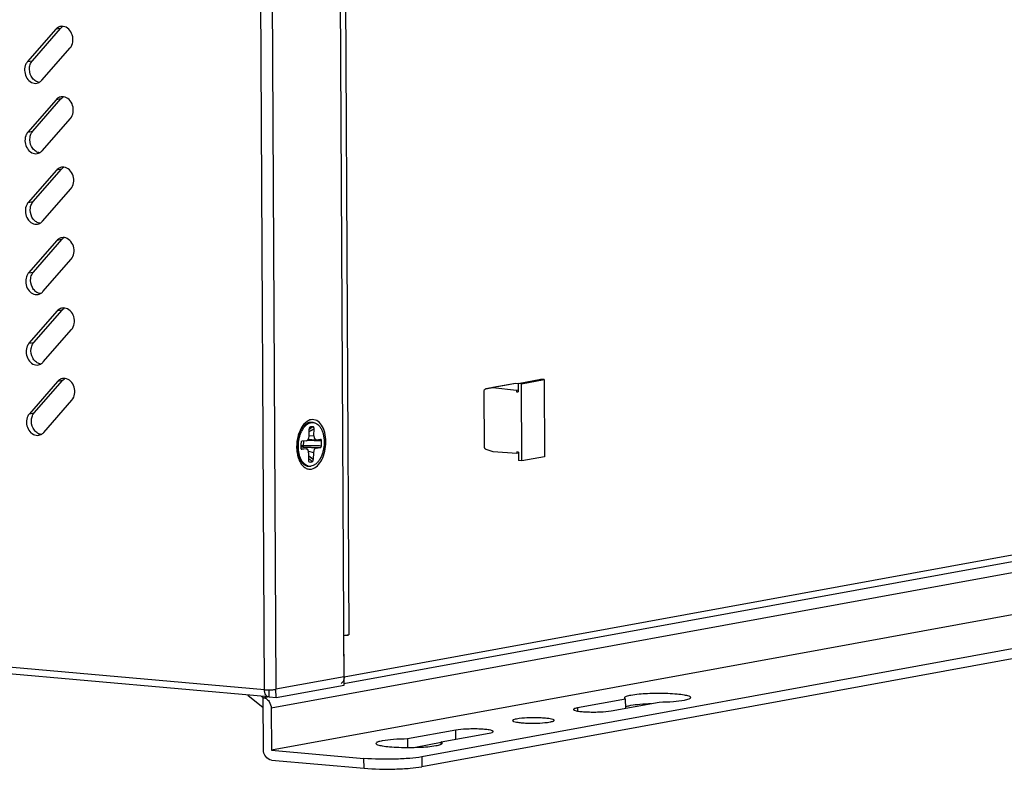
# Model space of a CAD drawing. Header units: millimetres. Extents: x 818 to 1412, y 141 to 561.
# Tile 68 of 86: x 1323 to 1353, y 248 to 271. Entities that reach past the tile are written whole.
import ezdxf

# ---------------------------------------------------------------- set-up
doc = ezdxf.new("R2010")
doc.units = ezdxf.units.MM
doc.header["$LTSCALE"] = 61.468
for name, color, linetype in [('00_37_DXF_CONTINUOUS_LINE', 7, 'CONTINUOUS'), ('00_63_DXF_CONTINUOUS_LINE', 7, 'CONTINUOUS'), ('BRACKET_4_DXF_CONTINUOUS_LINE', 7, 'CONTINUOUS'), ('SCREW-6-32X5DXF_CONTINUOUS_LINE', 7, 'CONTINUOUS'), ('TD-60-6_4_DXF_CONTINUOUS_LINE', 7, 'CONTINUOUS')]:
    doc.layers.add(name, color=color, linetype=linetype)

msp = doc.modelspace()

# ---------------------------------------------------------------- linework, layer by layer
at = {"layer": '00_37_DXF_CONTINUOUS_LINE', "color": 7, "linetype": 'Continuous'}
for p, q in [((1332.9759, 250.5587), (1332.7447, 293.6943)), ((1324.2746, 270.3439), (1323.4222, 269.3681)), ((1323.5692, 269.3949), (1324.4216, 270.3708)), ((1323.8541, 268.8042), (1324.7065, 269.78)), ((1324.286, 268.2193), (1323.4336, 267.2435)), ((1323.5806, 267.2704), (1324.433, 268.2462)), ((1323.8655, 266.6796), (1324.7179, 267.6555)), ((1323.592, 265.1458), (1324.4444, 266.1217)), ((1324.2974, 266.0948), (1323.445, 265.119)), ((1323.8769, 264.5551), (1324.7293, 265.5309)), ((1324.3088, 263.9702), (1323.4564, 262.9944)), ((1323.6034, 263.0213), (1324.4558, 263.9971)), ((1323.8882, 262.4305), (1324.7406, 263.4064)), ((1324.3202, 261.8457), (1323.4678, 260.8699)), ((1323.6147, 260.8967), (1324.4671, 261.8726)), ((1323.8996, 260.306), (1324.752, 261.2818)), ((1324.3316, 259.7211), (1323.4792, 258.7453)), ((1323.6261, 258.7722), (1324.4785, 259.748)), ((1323.911, 258.1814), (1324.7634, 259.1573)), ((1330.6929, 250.1992), (1264.1552, 256.0888)), ((1332.9746, 250.8067), (1330.9172, 250.4304)), ((1330.7163, 250.2004), (1330.7151, 250.4161)), ((1330.9185, 250.1825), (1330.9172, 250.4304)), ((1330.9185, 250.1825), (1332.9759, 250.5587)), ((1330.7163, 250.2004), (1330.6934, 250.1992)), ((1330.7163, 250.2004), (1330.9185, 250.1825))]:
    msp.add_line(p, q, dxfattribs=at)
at = {"layer": '00_37_DXF_CONTINUOUS_LINE', "color": 9, "linetype": 'Continuous'}
for p, q in [((1330.6886, 293.0701), (1330.9172, 250.4304)), ((1330.568, 250.4214), (1330.3677, 287.7927)), ((1324.4216, 270.3708), (1324.2746, 270.3439)), ((1323.4222, 269.3681), (1323.5692, 269.3949)), ((1324.433, 268.2462), (1324.286, 268.2193)), ((1323.4336, 267.2435), (1323.5806, 267.2704)), ((1324.4444, 266.1217), (1324.2974, 266.0948)), ((1323.445, 265.119), (1323.592, 265.1458)), ((1324.4558, 263.9971), (1324.3088, 263.9702)), ((1323.4564, 262.9944), (1323.6034, 263.0213)), ((1324.4671, 261.8726), (1324.3202, 261.8457)), ((1323.4678, 260.8699), (1323.6147, 260.8967)), ((1324.4785, 259.748), (1324.3316, 259.7211)), ((1323.4792, 258.7453), (1323.6261, 258.7722)), ((1264.0303, 256.3109), (1330.568, 250.4214))]:
    msp.add_line(p, q, dxfattribs=at)
at = {"layer": '00_37_DXF_CONTINUOUS_LINE', "color": 7, "linetype": 'Continuous'}
for centre, radius, start, end in [((1324.4668, 270.1923), 0.2425, 100.3442, 112.53238), ((1324.623, 270.2011), 0.2628, 118.01184, 125.94505), ((1324.4782, 268.0677), 0.2425, 100.3442, 112.53238), ((1324.6344, 268.0765), 0.2628, 118.01184, 125.94505), ((1324.4895, 265.9432), 0.2425, 100.3442, 112.53238), ((1324.6457, 265.952), 0.2628, 118.01184, 125.94505), ((1324.5009, 263.8186), 0.2425, 100.3442, 112.53238), ((1324.6571, 263.8274), 0.2628, 118.01184, 125.94505), ((1324.5123, 261.6941), 0.2425, 100.3442, 112.53238), ((1324.6685, 261.7029), 0.2628, 118.01184, 125.94505), ((1324.5237, 259.5695), 0.2425, 100.3442, 112.53238), ((1324.6799, 259.5783), 0.2628, 118.01184, 125.94505), ((1332.2959, 257.9684), 0.7065, 144.40955, 145.50804), ((1331.877, 258.0354), 0.3221, 129.60437, 133.3185), ((1331.8588, 258.0573), 0.2936, 126.48642, 129.59323), ((1331.8447, 258.0765), 0.2698, 122.21176, 126.49506), ((1331.8011, 257.5925), 0.2682, 223.82278, 227.65473), ((1332.2253, 257.6023), 0.6625, 204.32098, 210.1666)]:
    msp.add_arc(centre, radius, start, end, dxfattribs=at)
for points in [[(1324.3738, 270.4163), (1324.336, 270.4006), (1324.3016, 270.3747), (1324.2746, 270.3439)], [(1324.4216, 270.3708), (1324.4356, 270.3868), (1324.4514, 270.4014), (1324.4687, 270.4139)], [(1324.5002, 270.4325), (1324.4748, 270.436), (1324.4485, 270.4355), (1324.4232, 270.4309)], [(1323.5308, 269.3401), (1323.5417, 269.3596), (1323.5545, 269.3781), (1323.5692, 269.3949)], [(1323.5347, 268.9274), (1323.49, 269.0118), (1323.4723, 269.1155), (1323.4869, 269.2099)], [(1323.4869, 269.2099), (1323.4939, 269.2551), (1323.5084, 269.3001), (1323.5308, 269.3401)], [(1323.6192, 268.8179), (1323.5849, 268.8487), (1323.5563, 268.8867), (1323.5347, 268.9274)], [(1323.6719, 268.7791), (1323.6531, 268.7902), (1323.6354, 268.8033), (1323.6192, 268.8179)], [(1323.7756, 268.7424), (1323.7393, 268.7474), (1323.7035, 268.7605), (1323.6719, 268.7791)], [(1323.7763, 268.7419), (1323.8056, 268.7575), (1323.8322, 268.7792), (1323.8541, 268.8042)], [(1323.7055, 268.7172), (1323.7301, 268.7217), (1323.7542, 268.7302), (1323.7763, 268.7419)], [(1324.3852, 268.2917), (1324.3474, 268.276), (1324.313, 268.2502), (1324.286, 268.2193)], [(1324.433, 268.2462), (1324.447, 268.2622), (1324.4628, 268.2768), (1324.4801, 268.2893)], [(1324.5116, 268.3079), (1324.4862, 268.3114), (1324.4599, 268.3109), (1324.4346, 268.3063)], [(1323.5461, 266.8029), (1323.5014, 266.8872), (1323.4837, 266.9909), (1323.4983, 267.0853)], [(1323.4983, 267.0853), (1323.5052, 267.1306), (1323.5198, 267.1755), (1323.5422, 267.2155)], [(1323.5422, 267.2155), (1323.5531, 267.235), (1323.5659, 267.2536), (1323.5806, 267.2704)], [(1323.6306, 266.6933), (1323.5963, 266.7241), (1323.5677, 266.7621), (1323.5461, 266.8029)], [(1323.6832, 266.6546), (1323.6645, 266.6657), (1323.6468, 266.6788), (1323.6306, 266.6933)], [(1323.787, 266.6179), (1323.7507, 266.6228), (1323.7149, 266.636), (1323.6832, 266.6546)], [(1323.7169, 266.5927), (1323.7415, 266.5972), (1323.7656, 266.6056), (1323.7877, 266.6174)], [(1323.7877, 266.6174), (1323.817, 266.633), (1323.8436, 266.6546), (1323.8655, 266.6796)], [(1324.3966, 266.1672), (1324.3588, 266.1515), (1324.3243, 266.1256), (1324.2974, 266.0948)], [(1324.4444, 266.1217), (1324.4584, 266.1377), (1324.4742, 266.1523), (1324.4915, 266.1648)], [(1324.523, 266.1834), (1324.4975, 266.1869), (1324.4712, 266.1863), (1324.446, 266.1818)], [(1323.5575, 264.6783), (1323.5128, 264.7627), (1323.4951, 264.8664), (1323.5097, 264.9608)], [(1323.5097, 264.9608), (1323.5166, 265.006), (1323.5312, 265.051), (1323.5536, 265.091)], [(1323.5536, 265.091), (1323.5644, 265.1105), (1323.5773, 265.129), (1323.592, 265.1458)], [(1323.642, 264.5688), (1323.6077, 264.5996), (1323.5791, 264.6376), (1323.5575, 264.6783)], [(1323.6946, 264.53), (1323.6759, 264.5411), (1323.6582, 264.5542), (1323.642, 264.5688)], [(1323.7984, 264.4933), (1323.762, 264.4983), (1323.7262, 264.5114), (1323.6946, 264.53)], [(1323.7283, 264.4681), (1323.7529, 264.4726), (1323.777, 264.4811), (1323.7991, 264.4928)], [(1323.7991, 264.4928), (1323.8284, 264.5084), (1323.855, 264.5301), (1323.8769, 264.5551)], [(1324.408, 264.0426), (1324.3702, 264.0269), (1324.3357, 264.0011), (1324.3088, 263.9702)], [(1324.4558, 263.9971), (1324.4698, 264.0131), (1324.4856, 264.0277), (1324.5028, 264.0402)], [(1324.5344, 264.0588), (1324.5089, 264.0623), (1324.4826, 264.0618), (1324.4574, 264.0572)], [(1323.5689, 262.5538), (1323.5242, 262.6381), (1323.5065, 262.7418), (1323.521, 262.8362)], [(1323.521, 262.8362), (1323.528, 262.8815), (1323.5426, 262.9264), (1323.5649, 262.9664)], [(1323.5649, 262.9664), (1323.5758, 262.9859), (1323.5887, 263.0045), (1323.6034, 263.0213)], [(1323.6534, 262.4442), (1323.6191, 262.475), (1323.5905, 262.513), (1323.5689, 262.5538)], [(1323.706, 262.4055), (1323.6873, 262.4166), (1323.6696, 262.4297), (1323.6534, 262.4442)], [(1323.8098, 262.3688), (1323.7734, 262.3737), (1323.7376, 262.3869), (1323.706, 262.4055)], [(1323.7397, 262.3436), (1323.7643, 262.3481), (1323.7884, 262.3565), (1323.8105, 262.3683)], [(1323.8105, 262.3683), (1323.8398, 262.3839), (1323.8664, 262.4055), (1323.8882, 262.4305)], [(1324.4194, 261.9181), (1324.3816, 261.9024), (1324.3471, 261.8765), (1324.3202, 261.8457)], [(1324.4671, 261.8726), (1324.4811, 261.8886), (1324.497, 261.9032), (1324.5142, 261.9157)], [(1324.5457, 261.9343), (1324.5203, 261.9378), (1324.494, 261.9372), (1324.4688, 261.9327)], [(1323.5324, 260.7117), (1323.5394, 260.7569), (1323.554, 260.8019), (1323.5763, 260.8419)], [(1323.5763, 260.8419), (1323.5872, 260.8614), (1323.6001, 260.8799), (1323.6147, 260.8967)], [(1323.5803, 260.4292), (1323.5356, 260.5136), (1323.5179, 260.6173), (1323.5324, 260.7117)], [(1323.6648, 260.3197), (1323.6305, 260.3505), (1323.6019, 260.3885), (1323.5803, 260.4292)], [(1323.7174, 260.2809), (1323.6986, 260.292), (1323.681, 260.3051), (1323.6648, 260.3197)], [(1323.8212, 260.2442), (1323.7848, 260.2492), (1323.749, 260.2623), (1323.7174, 260.2809)], [(1323.7511, 260.219), (1323.7756, 260.2235), (1323.7998, 260.232), (1323.8219, 260.2437)], [(1323.8219, 260.2437), (1323.8512, 260.2593), (1323.8778, 260.281), (1323.8996, 260.306)], [(1324.4308, 259.7935), (1324.393, 259.7778), (1324.3585, 259.752), (1324.3316, 259.7211)], [(1324.4785, 259.748), (1324.4925, 259.764), (1324.5084, 259.7786), (1324.5256, 259.7911)], [(1324.5571, 259.8097), (1324.5317, 259.8132), (1324.5054, 259.8127), (1324.4802, 259.8081)], [(1323.5438, 258.5871), (1323.5508, 258.6324), (1323.5654, 258.6773), (1323.5877, 258.7173)], [(1323.5877, 258.7173), (1323.5986, 258.7368), (1323.6114, 258.7554), (1323.6261, 258.7722)], [(1323.5917, 258.3047), (1323.547, 258.389), (1323.5293, 258.4927), (1323.5438, 258.5871)], [(1323.6762, 258.1951), (1323.6418, 258.2259), (1323.6132, 258.2639), (1323.5917, 258.3047)], [(1323.7288, 258.1564), (1323.71, 258.1675), (1323.6924, 258.1806), (1323.6762, 258.1951)], [(1323.8326, 258.1197), (1323.7962, 258.1246), (1323.7604, 258.1378), (1323.7288, 258.1564)], [(1323.7624, 258.0945), (1323.787, 258.099), (1323.8112, 258.1074), (1323.8332, 258.1192)], [(1323.8332, 258.1192), (1323.8626, 258.1348), (1323.8892, 258.1564), (1323.911, 258.1814)], [(1331.6663, 258.29), (1331.6497, 258.2587), (1331.6349, 258.2264), (1331.6219, 258.1934)], [(1331.7136, 258.3685), (1331.6963, 258.3433), (1331.6806, 258.317), (1331.6663, 258.29)], [(1331.5629, 257.514), (1331.57, 257.4793), (1331.579, 257.4449), (1331.59, 257.4112)], [(1331.6076, 257.4068), (1331.5986, 257.4161), (1331.5903, 257.426), (1331.5826, 257.4364)], [(1331.59, 257.4112), (1331.599, 257.3834), (1331.6095, 257.356), (1331.6216, 257.3294)], [(1330.8835, 250.4253), (1330.8947, 250.4267), (1330.906, 250.4283), (1330.9172, 250.4304)]]:
    msp.add_open_spline(points, degree=3, dxfattribs=at)
for points, knots in [([(1324.7065, 269.78), (1324.7497, 269.8295), (1324.8058, 269.9634), (1324.7879, 270.175), (1324.6843, 270.3566), (1324.561, 270.4242), (1324.5002, 270.4325)], [0, 0, 0, 0, 0.2459406, 0.5121856, 0.7703219, 1, 1, 1, 1]), ([(1323.4222, 269.3681), (1323.4152, 269.36), (1323.3878, 269.3249), (1323.3678, 269.2844), (1323.3569, 269.2525)], [0, 0, 0, 0, 0.2415995, 1, 1, 1, 1]), ([(1323.3569, 269.2525), (1323.3356, 269.1901), (1323.3247, 269.0525), (1323.3916, 268.8646), (1323.5272, 268.7297), (1323.6514, 268.7074), (1323.7055, 268.7172)], [0, 0, 0, 0, 0.2647435, 0.5327221, 0.779174, 1, 1, 1, 1]), ([(1324.7179, 267.6555), (1324.7611, 267.705), (1324.8172, 267.8389), (1324.7993, 268.0504), (1324.6957, 268.2321), (1324.5724, 268.2997), (1324.5116, 268.3079)], [0, 0, 0, 0, 0.2459406, 0.5121856, 0.7703219, 1, 1, 1, 1]), ([(1323.3683, 267.128), (1323.347, 267.0656), (1323.336, 266.9279), (1323.403, 266.7401), (1323.5386, 266.6052), (1323.6628, 266.5828), (1323.7169, 266.5927)], [0, 0, 0, 0, 0.2647435, 0.5327221, 0.779174, 1, 1, 1, 1]), ([(1323.4336, 267.2435), (1323.4266, 267.2354), (1323.3992, 267.2004), (1323.3791, 267.1598), (1323.3683, 267.128)], [0, 0, 0, 0, 0.2415995, 1, 1, 1, 1]), ([(1324.7293, 265.5309), (1324.7725, 265.5804), (1324.8286, 265.7143), (1324.8107, 265.9259), (1324.7071, 266.1075), (1324.5838, 266.1751), (1324.523, 266.1834)], [0, 0, 0, 0, 0.2459406, 0.5121856, 0.7703219, 1, 1, 1, 1]), ([(1323.3797, 265.0034), (1323.3584, 264.941), (1323.3474, 264.8034), (1323.4144, 264.6155), (1323.55, 264.4806), (1323.6742, 264.4583), (1323.7283, 264.4681)], [0, 0, 0, 0, 0.2647435, 0.5327221, 0.779174, 1, 1, 1, 1]), ([(1323.445, 265.119), (1323.438, 265.1109), (1323.4106, 265.0758), (1323.3905, 265.0353), (1323.3797, 265.0034)], [0, 0, 0, 0, 0.2415995, 1, 1, 1, 1]), ([(1324.7406, 263.4064), (1324.7839, 263.4559), (1324.84, 263.5898), (1324.822, 263.8013), (1324.7185, 263.983), (1324.5952, 264.0506), (1324.5344, 264.0588)], [0, 0, 0, 0, 0.2459406, 0.5121856, 0.7703219, 1, 1, 1, 1]), ([(1323.391, 262.8789), (1323.3697, 262.8165), (1323.3588, 262.6788), (1323.4257, 262.491), (1323.5614, 262.3561), (1323.6856, 262.3337), (1323.7397, 262.3436)], [0, 0, 0, 0, 0.2647435, 0.5327221, 0.779174, 1, 1, 1, 1]), ([(1323.4564, 262.9944), (1323.4493, 262.9863), (1323.422, 262.9513), (1323.4019, 262.9107), (1323.391, 262.8789)], [0, 0, 0, 0, 0.2415995, 1, 1, 1, 1]), ([(1324.752, 261.2818), (1324.7953, 261.3313), (1324.8514, 261.4652), (1324.8334, 261.6768), (1324.7299, 261.8584), (1324.6066, 261.926), (1324.5457, 261.9343)], [0, 0, 0, 0, 0.2459406, 0.5121856, 0.7703219, 1, 1, 1, 1]), ([(1323.4024, 260.7543), (1323.3811, 260.6919), (1323.3702, 260.5543), (1323.4371, 260.3664), (1323.5728, 260.2315), (1323.697, 260.2092), (1323.7511, 260.219)], [0, 0, 0, 0, 0.2647435, 0.5327221, 0.779174, 1, 1, 1, 1]), ([(1323.4678, 260.8699), (1323.4607, 260.8618), (1323.4334, 260.8267), (1323.4133, 260.7862), (1323.4024, 260.7543)], [0, 0, 0, 0, 0.2415995, 1, 1, 1, 1]), ([(1324.7634, 259.1573), (1324.8067, 259.2068), (1324.8628, 259.3407), (1324.8448, 259.5522), (1324.7413, 259.7339), (1324.618, 259.8015), (1324.5571, 259.8097)], [0, 0, 0, 0, 0.2459406, 0.5121856, 0.7703219, 1, 1, 1, 1]), ([(1323.4792, 258.7453), (1323.4721, 258.7372), (1323.4447, 258.7022), (1323.4247, 258.6616), (1323.4138, 258.6298)], [0, 0, 0, 0, 0.2415995, 1, 1, 1, 1]), ([(1323.4138, 258.6298), (1323.3925, 258.5674), (1323.3816, 258.4297), (1323.4485, 258.2419), (1323.5842, 258.107), (1323.7083, 258.0846), (1323.7624, 258.0945)], [0, 0, 0, 0, 0.2647435, 0.5327221, 0.779174, 1, 1, 1, 1]), ([(1331.9768, 258.5649), (1331.9535, 258.5607), (1331.8508, 258.5274), (1331.7697, 258.4471), (1331.7214, 258.3796)], [0, 0, 0, 0, 0.2223374, 1, 1, 1, 1]), ([(1332.4217, 257.9018), (1332.4212, 257.9954), (1332.401, 258.1712), (1332.3109, 258.3976), (1332.1648, 258.5529), (1332.0329, 258.5752), (1331.9768, 258.5649)], [0, 0, 0, 0, 0.3143996, 0.5874658, 0.8084856, 1, 1, 1, 1]), ([(1331.6219, 258.1934), (1331.6082, 258.1587), (1331.5595, 258.0125), (1331.5393, 257.8572), (1331.5399, 257.7406)], [0, 0, 0, 0, 0.2424795, 1, 1, 1, 1]), ([(1331.9848, 257.0775), (1332.1208, 257.1024), (1332.2974, 257.3076), (1332.4003, 257.6129), (1332.4222, 257.8043), (1332.4217, 257.9018)], [0, 0, 0, 0, 0.4220677, 0.7022798, 1, 1, 1, 1]), ([(1331.5399, 257.7406), (1331.54, 257.7212), (1331.5423, 257.6452), (1331.5515, 257.5694), (1331.5629, 257.514)], [0, 0, 0, 0, 0.2551841, 1, 1, 1, 1]), ([(1331.6525, 257.2694), (1331.6615, 257.2539), (1331.6972, 257.1984), (1331.744, 257.1491), (1331.7839, 257.1222)], [0, 0, 0, 0, 0.2709397, 1, 1, 1, 1]), ([(1331.7839, 257.1222), (1331.8134, 257.1023), (1331.8788, 257.0723), (1331.951, 257.0713), (1331.9848, 257.0775)], [0, 0, 0, 0, 0.508556, 1, 1, 1, 1]), ([(1330.568, 250.4214), (1330.5857, 250.4198), (1330.6633, 250.415), (1330.7412, 250.4153), (1330.801, 250.4184)], [0, 0, 0, 0, 0.2295046, 1, 1, 1, 1]), ([(1330.6342, 250.2274), (1330.6235, 250.2375), (1330.5811, 250.2936), (1330.5683, 250.3667), (1330.568, 250.4214)], [0, 0, 0, 0, 0.2121143, 1, 1, 1, 1]), ([(1330.801, 250.4184), (1330.8084, 250.4188), (1330.836, 250.4205), (1330.8635, 250.4229), (1330.8835, 250.4253)], [0, 0, 0, 0, 0.2702692, 1, 1, 1, 1]), ([(1330.6934, 250.1992), (1330.6773, 250.2006), (1330.6555, 250.2092), (1330.6385, 250.2234), (1330.6342, 250.2274)], [0, 0, 0, 0, 0.7316787, 1, 1, 1, 1])]:
    msp.add_open_spline(points, degree=3, knots=knots, dxfattribs=at)
at = {"layer": '00_63_DXF_CONTINUOUS_LINE', "color": 9, "linetype": 'Continuous'}
for p, q in [((1332.9118, 289.953), (1333.1149, 252.0731)), ((1332.9746, 250.8067), (1379.266, 259.273))]:
    msp.add_line(p, q, dxfattribs=at)
at = {"layer": '00_63_DXF_CONTINUOUS_LINE', "color": 7, "linetype": 'Continuous'}
for p, q in [((1332.9672, 250.6061), (1379.1087, 259.045)), ((1333.1149, 252.0731), (1332.9679, 252.0462)), ((1332.9746, 250.8067), (1332.9679, 252.0462))]:
    msp.add_line(p, q, dxfattribs=at)
for points, knots in [([(1332.9987, 252.0611), (1333.0061, 252.0615), (1333.0337, 252.0632), (1333.0612, 252.0656), (1333.0812, 252.068)], [0, 0, 0, 0, 0.2702692, 1, 1, 1, 1]), ([(1332.9746, 250.8067), (1332.9747, 250.7867), (1332.9683, 250.7135), (1332.9294, 250.6406), (1332.8861, 250.6087)], [0, 0, 0, 0, 0.2704991, 1, 1, 1, 1])]:
    msp.add_open_spline(points, degree=3, knots=knots, dxfattribs=at)
msp.add_open_spline([(1333.0812, 252.068), (1333.0925, 252.0694), (1333.1037, 252.071), (1333.1149, 252.0731)], degree=3, dxfattribs=at)
at = {"layer": 'BRACKET_4_DXF_CONTINUOUS_LINE', "color": 9, "linetype": 'Continuous'}
for p, q in [((1379.2689, 258.7276), (1330.7731, 249.8581)), ((1330.5289, 250.1771), (1330.6641, 250.2018)), ((1340.012, 249.8706), (1340.0125, 249.776)), ((1336.3395, 248.9245), (1336.338, 249.1986)), ((1333.5725, 248.0493), (1333.5709, 248.3467)), ((1335.3169, 248.3916), (1335.3184, 248.0941))]:
    msp.add_line(p, q, dxfattribs=at)
at = {"layer": 'BRACKET_4_DXF_CONTINUOUS_LINE', "color": 7, "linetype": 'Continuous'}
for p, q in [((1379.2757, 257.4633), (1330.7799, 248.5938)), ((1382.343, 256.9924), (1335.3169, 248.3916)), ((1382.3446, 256.6949), (1335.3184, 248.0941)), ((1330.0674, 250.2546), (1330.5304, 249.8796)), ((1330.5289, 250.1771), (1330.478, 250.2183)), ((1330.5372, 248.6153), (1330.5289, 250.1771)), ((1341.4635, 250.1361), (1340.012, 249.8706)), ((1341.465, 249.8619), (1341.4635, 250.1361)), ((1330.7731, 249.8581), (1330.7799, 248.5938)), ((1341.0232, 249.7811), (1342.4747, 250.0466)), ((1336.338, 249.1986), (1334.8865, 248.9332)), ((1334.8865, 248.9332), (1334.8879, 248.6756)), ((1335.8977, 248.8437), (1337.3493, 249.1091)), ((1330.7799, 248.5938), (1333.5709, 248.3467)), ((1335.9018, 248.8211), (1335.1261, 248.6792)), ((1335.898, 248.7771), (1335.8977, 248.8437)), ((1330.7815, 248.2963), (1333.5725, 248.0493))]:
    msp.add_line(p, q, dxfattribs=at)
for points, knots in [([(1330.5289, 250.1771), (1330.5409, 250.176), (1330.5905, 250.167), (1330.6361, 250.1403), (1330.6643, 250.1146)], [0, 0, 0, 0, 0.2402372, 1, 1, 1, 1]), ([(1330.6643, 250.1146), (1330.6812, 250.0993), (1330.7435, 250.0277), (1330.7728, 249.9297), (1330.7731, 249.8581)], [0, 0, 0, 0, 0.241703, 1, 1, 1, 1]), ([(1341.619, 250.2468), (1341.5709, 250.238), (1341.5083, 250.2241), (1341.4442, 250.1968), (1341.4279, 250.1777), (1341.428, 250.1698)], [0, 0, 0, 0, 0.6922074, 0.8885465, 1, 1, 1, 1]), ([(1341.428, 250.1698), (1341.4281, 250.1668), (1341.4335, 250.1501), (1341.451, 250.1419), (1341.4635, 250.1361)], [0, 0, 0, 0, 0.1759389, 1, 1, 1, 1]), ([(1343.428, 250.1806), (1343.4279, 250.1885), (1343.4115, 250.2072), (1343.3474, 250.234), (1343.2114, 250.2627), (1342.9972, 250.2866), (1342.7269, 250.3021), (1342.4278, 250.3064), (1342.0547, 250.2964), (1341.7838, 250.277), (1341.619, 250.2468)], [0, 0, 0, 0, 0.0128943, 0.0355379, 0.1153695, 0.2369198, 0.3891641, 0.5576141, 0.7260984, 1, 1, 1, 1]), ([(1342.4747, 250.0466), (1342.6175, 250.0482), (1342.8723, 250.0581), (1343.1266, 250.0834), (1343.237, 250.1036)], [0, 0, 0, 0, 0.5599159, 1, 1, 1, 1]), ([(1343.237, 250.1036), (1343.2851, 250.1124), (1343.3477, 250.1263), (1343.4117, 250.1537), (1343.428, 250.1727), (1343.428, 250.1806)], [0, 0, 0, 0, 0.6919986, 0.8884367, 1, 1, 1, 1]), ([(1340.012, 249.8706), (1339.9819, 249.8651), (1339.9428, 249.8564), (1339.9028, 249.8393), (1339.8926, 249.8275), (1339.8926, 249.8225)], [0, 0, 0, 0, 0.6915589, 0.888309, 1, 1, 1, 1]), ([(1339.8926, 249.8225), (1339.8926, 249.8176), (1339.9029, 249.8059), (1339.9429, 249.7892), (1340.0278, 249.7712), (1340.1616, 249.7562), (1340.3306, 249.7466), (1340.5176, 249.7438), (1340.7508, 249.7501), (1340.9202, 249.7622), (1341.0232, 249.7811)], [0, 0, 0, 0, 0.0128672, 0.0354889, 0.1152618, 0.2367841, 0.3890243, 0.5575043, 0.7260118, 1, 1, 1, 1]), ([(1341.462, 249.9052), (1341.467, 249.9077), (1341.4927, 249.9191), (1341.5198, 249.9268), (1341.5415, 249.9324)], [0, 0, 0, 0, 0.2021099, 1, 1, 1, 1]), ([(1341.5415, 249.9324), (1341.5475, 249.9339), (1341.5737, 249.9403), (1341.6002, 249.9456), (1341.6206, 249.9494)], [0, 0, 0, 0, 0.2287008, 1, 1, 1, 1]), ([(1341.6206, 249.9494), (1341.7101, 249.9657), (1341.9154, 249.9887), (1342.1214, 249.9998), (1342.2365, 250.0034)], [0, 0, 0, 0, 0.4412124, 1, 1, 1, 1]), ([(1338.175, 249.5346), (1338.1449, 249.5291), (1338.1059, 249.5204), (1338.0659, 249.5034), (1338.0556, 249.4915), (1338.0556, 249.4866)], [0, 0, 0, 0, 0.6915589, 0.888309, 1, 1, 1, 1]), ([(1338.0556, 249.4866), (1338.0556, 249.4816), (1338.0659, 249.4699), (1338.1059, 249.4532), (1338.1908, 249.4352), (1338.3247, 249.4203), (1338.4936, 249.4106), (1338.6806, 249.4079), (1338.9139, 249.4141), (1339.0832, 249.4263), (1339.1862, 249.4451)], [0, 0, 0, 0, 0.0128672, 0.0354889, 0.1152618, 0.2367841, 0.3890243, 0.5575043, 0.7260118, 1, 1, 1, 1]), ([(1339.3056, 249.4932), (1339.3056, 249.4981), (1339.2953, 249.5098), (1339.2553, 249.5265), (1339.1704, 249.5445), (1339.0365, 249.5595), (1338.8676, 249.5691), (1338.6806, 249.5719), (1338.4473, 249.5656), (1338.278, 249.5534), (1338.175, 249.5346)], [0, 0, 0, 0, 0.0128672, 0.0354889, 0.1152618, 0.2367841, 0.3890243, 0.5575043, 0.7260118, 1, 1, 1, 1]), ([(1339.1862, 249.4451), (1339.2163, 249.4506), (1339.2554, 249.4593), (1339.2954, 249.4764), (1339.3056, 249.4882), (1339.3056, 249.4932)], [0, 0, 0, 0, 0.6915589, 0.888309, 1, 1, 1, 1]), ([(1337.4686, 249.1572), (1337.4686, 249.1621), (1337.4584, 249.1739), (1337.4183, 249.1905), (1337.3334, 249.2085), (1337.1996, 249.2235), (1337.0306, 249.2332), (1336.8437, 249.2359), (1336.6104, 249.2296), (1336.441, 249.2175), (1336.338, 249.1986)], [0, 0, 0, 0, 0.0128672, 0.0354889, 0.1152618, 0.2367841, 0.3890243, 0.5575043, 0.7260118, 1, 1, 1, 1]), ([(1334.1242, 248.8761), (1334.0761, 248.8673), (1334.0135, 248.8534), (1333.9495, 248.826), (1333.9332, 248.807), (1333.9332, 248.7991)], [0, 0, 0, 0, 0.6919986, 0.8884367, 1, 1, 1, 1]), ([(1334.8865, 248.9332), (1334.7437, 248.9316), (1334.4889, 248.9216), (1334.2346, 248.8963), (1334.1242, 248.8761)], [0, 0, 0, 0, 0.5599159, 1, 1, 1, 1]), ([(1337.3493, 249.1091), (1337.3793, 249.1146), (1337.4184, 249.1233), (1337.4584, 249.1404), (1337.4686, 249.1523), (1337.4686, 249.1572)], [0, 0, 0, 0, 0.6915589, 0.888309, 1, 1, 1, 1]), ([(1330.7815, 248.2963), (1330.715, 248.3022), (1330.5807, 248.392), (1330.5376, 248.5391), (1330.5372, 248.6153)], [0, 0, 0, 0, 0.4671421, 1, 1, 1, 1]), ([(1333.9332, 248.7991), (1333.9333, 248.7913), (1333.9498, 248.7725), (1334.0139, 248.7458), (1334.1498, 248.7171), (1334.364, 248.6931), (1334.6343, 248.6777), (1334.9334, 248.6733), (1335.3066, 248.6834), (1335.5775, 248.7028), (1335.7422, 248.7329)], [0, 0, 0, 0, 0.0128943, 0.0355379, 0.1153695, 0.2369198, 0.3891641, 0.5576141, 0.7260984, 1, 1, 1, 1]), ([(1335.7422, 248.7329), (1335.7904, 248.7417), (1335.853, 248.7556), (1335.917, 248.783), (1335.9333, 248.802), (1335.9332, 248.8099)], [0, 0, 0, 0, 0.6922074, 0.8885465, 1, 1, 1, 1]), ([(1335.9332, 248.8099), (1335.9331, 248.8129), (1335.9277, 248.8296), (1335.9103, 248.8378), (1335.8977, 248.8437)], [0, 0, 0, 0, 0.1759389, 1, 1, 1, 1]), ([(1335.3169, 248.3916), (1335.1985, 248.37), (1334.9265, 248.3403), (1334.3441, 248.3118), (1333.8798, 248.3194), (1333.5709, 248.3467)], [0, 0, 0, 0, 0.2063023, 0.4681665, 1, 1, 1, 1]), ([(1333.5725, 248.0493), (1333.8814, 248.0219), (1334.3457, 248.0144), (1334.9281, 248.0428), (1335.2001, 248.0725), (1335.3184, 248.0941)], [0, 0, 0, 0, 0.5318333, 0.7936976, 1, 1, 1, 1])]:
    msp.add_open_spline(points, degree=3, knots=knots, dxfattribs=at)
at = {"layer": 'SCREW-6-32X5DXF_CONTINUOUS_LINE', "color": 7, "linetype": 'Continuous'}
for p, q in [((1331.9988, 258.4847), (1332.0392, 258.4811)), ((1331.5958, 258.1139), (1331.6635, 258.2409)), ((1331.9134, 258.0629), (1331.9187, 258.2824)), ((1332.0603, 258.0774), (1332.0656, 258.2968)), ((1331.837, 257.9312), (1331.7075, 257.9185)), ((1331.8921, 257.9769), (1332.1232, 257.96)), ((1332.1307, 257.9601), (1332.1232, 257.9602)), ((1332.1307, 257.9601), (1332.2601, 257.9729)), ((1332.2631, 257.9729), (1332.2601, 257.9729)), ((1331.5503, 257.6007), (1331.5948, 257.4638)), ((1331.6701, 257.7004), (1331.8399, 257.6823)), ((1331.831, 257.6823), (1331.7015, 257.6696)), ((1331.831, 257.6823), (1331.8399, 257.6821)), ((1331.9014, 257.565), (1331.8961, 257.3456)), ((1332.0482, 257.5795), (1332.0429, 257.3601)), ((1332.1246, 257.7112), (1332.2541, 257.7239)), ((1331.882, 257.1649), (1331.9224, 257.1613)), ((1331.8827, 257.1684), (1331.8824, 257.1685)), ((1331.8827, 257.1684), (1331.8825, 257.1685))]:
    msp.add_line(p, q, dxfattribs=at)
at = {"layer": 'SCREW-6-32X5DXF_CONTINUOUS_LINE', "color": 9, "linetype": 'Continuous'}
for p, q in [((1332.0603, 258.0774), (1331.9135, 258.0665)), ((1331.9168, 258.2042), (1332.0041, 258.2587)), ((1331.9344, 258.2843), (1331.9185, 258.2744)), ((1331.9385, 258.3376), (1331.9456, 258.342)), ((1331.9745, 258.2402), (1332.0656, 258.2968)), ((1331.6703, 257.6997), (1331.831, 257.6823)), ((1331.7015, 257.6696), (1331.6875, 257.6727)), ((1331.7015, 257.6696), (1331.6875, 257.6727)), ((1332.1246, 257.7112), (1331.7059, 257.7414)), ((1331.7375, 257.7797), (1331.7359, 257.7797)), ((1331.8955, 257.618), (1332.0482, 257.5795)), ((1332.0575, 257.7303), (1332.2541, 257.7239)), ((1331.9835, 257.4089), (1331.8993, 257.4786)), ((1331.9049, 257.3034), (1331.9202, 257.291)), ((1331.9049, 257.3034), (1331.9202, 257.291)), ((1332.0429, 257.3601), (1331.936, 257.4482))]:
    msp.add_line(p, q, dxfattribs=at)
at = {"layer": 'SCREW-6-32X5DXF_CONTINUOUS_LINE', "color": 7, "linetype": 'Continuous'}
for centre, radius, start, end in [((1331.9788, 258.2581), 0.2275, 84.95591, 95.6636), ((1332.0192, 258.2533), 0.2287, 84.99334, 95.63662), ((1332.3201, 257.8907), 0.7442, 149.87563, 151.92596), ((1332.2646, 257.9236), 0.6796, 146.02064, 149.92624), ((1332.3791, 257.8768), 0.7654, 149.94343, 153.03714), ((1332.0117, 258.1704), 0.1835, 80.68021, 95.65293), ((1332.3072, 257.6948), 0.749, 197.96405, 200.21686), ((1332.2519, 257.6744), 0.69, 200.22073, 203.84658), ((1331.9499, 257.472), 0.1835, 260.67942, 275.65291), ((1331.9424, 257.3873), 0.2269, 254.73937, 264.94999), ((1331.9424, 257.3891), 0.2287, 264.99334, 275.63662)]:
    msp.add_arc(centre, radius, start, end, dxfattribs=at)
at = {"layer": 'SCREW-6-32X5DXF_CONTINUOUS_LINE', "color": 9, "linetype": 'Continuous'}
for centre, radius, start, end in [((1349.0283, 231.1283), 32.0883, 121.96351, 122.18921), ((1331.6385, 254.5635), 3.2177, 88.26604, 88.81722), ((1331.3097, 257.8805), 0.4395, 346.73922, 354.9723), ((1333.1183, 282.3078), 24.3882, 267.07566, 267.53588), ((1334.433, 312.3975), 54.5066, 267.51504, 267.74969), ((1331.6505, 255.059), 2.683, 88.39244, 88.81711), ((1331.6508, 255.0696), 2.6724, 88.23658, 88.39247), ((1331.0955, 212.4925), 45.2937, 88.49023, 88.77469), ((1352.5864, 282.1299), 32.2435, 230.08505, 230.35945)]:
    msp.add_arc(centre, radius, start, end, dxfattribs=at)
at = {"layer": 'SCREW-6-32X5DXF_CONTINUOUS_LINE', "color": 7, "linetype": 'Continuous'}
for centre, major_axis, ratio, start_param, end_param in [((1332.135, 258.0869), (0.0131, 0.1268), 0.5810912, -4.5768699, -3.1238864), ((1331.8387, 258.0578), (0.0093, 0.1267), 0.5855206, -3.0407283, -1.4874059), ((1331.8266, 257.5555), (0.0131, 0.1268), 0.5810912, -1.4352772, -0.0019614), ((1332.1229, 257.5846), (0.0093, 0.1267), 0.5855206, 0.1008644, 1.6541868)]:
    msp.add_ellipse(centre, major_axis=major_axis, ratio=ratio, start_param=start_param, end_param=end_param, dxfattribs=at)
for points, knots in [([(1331.9563, 258.4845), (1331.933, 258.4822), (1331.885, 258.4699), (1331.8176, 258.4318), (1331.7546, 258.3754), (1331.7183, 258.329), (1331.7011, 258.3035)], [0, 0, 0, 0, 0.2180449, 0.4539012, 0.7138385, 1, 1, 1, 1]), ([(1331.7167, 258.2602), (1331.7346, 258.2911), (1331.773, 258.3475), (1331.8416, 258.4165), (1331.9055, 258.4565), (1331.9578, 258.4748), (1331.9839, 258.4796), (1331.9968, 258.4809)], [0, 0, 0, 0, 0.2899597, 0.5513874, 0.7856078, 0.8947139, 1, 1, 1, 1]), ([(1332.0392, 258.4811), (1332.0514, 258.4801), (1332.0758, 258.4759), (1332.1241, 258.4593), (1332.182, 258.4227), (1332.2418, 258.3583), (1332.2919, 258.2754), (1332.3309, 258.1769), (1332.3575, 258.066), (1332.3709, 257.9467), (1332.3707, 257.8229), (1332.3569, 257.6991), (1332.3299, 257.5796), (1332.2907, 257.4685), (1332.2406, 257.3697), (1332.1813, 257.2865), (1332.1145, 257.2218), (1332.0422, 257.178), (1331.9901, 257.164), (1331.9649, 257.1615)], [0, 0, 0, 0, 0.0224879, 0.0453539, 0.0934673, 0.1465598, 0.2055856, 0.2705173, 0.3405966, 0.4145589, 0.4908126, 0.5675905, 0.6430873, 0.7155923, 0.7836324, 0.846132, 0.9026105, 0.9534236, 1, 1, 1, 1]), ([(1331.6635, 258.2409), (1331.6333, 258.1842), (1331.585, 258.0589), (1331.5492, 257.8594), (1331.5494, 257.6567), (1331.5749, 257.5249), (1331.5948, 257.4638)], [0, 0, 0, 0, 0.2418544, 0.5000001, 0.7581456, 1, 1, 1, 1]), ([(1331.6448, 257.4323), (1331.634, 257.4619), (1331.6155, 257.5241), (1331.5918, 257.6566), (1331.5875, 257.8308), (1331.6148, 258.0036), (1331.6558, 258.1341), (1331.6823, 258.195), (1331.697, 258.2239)], [0, 0, 0, 0, 0.1161462, 0.2388015, 0.4960229, 0.7553533, 0.8805294, 1, 1, 1, 1]), ([(1331.9418, 258.3402), (1331.938, 258.3378), (1331.9313, 258.3305), (1331.9245, 258.3165), (1331.9201, 258.3), (1331.9189, 258.2883), (1331.9187, 258.2824)], [0, 0, 0, 0, 0.2065873, 0.4522692, 0.7219144, 1, 1, 1, 1]), ([(1331.9456, 258.342), (1331.9453, 258.3419), (1331.944, 258.3414), (1331.9427, 258.3407), (1331.9418, 258.3402)], [0, 0, 0, 0, 0.243017, 1, 1, 1, 1]), ([(1331.9937, 258.353), (1331.9896, 258.3526), (1331.9733, 258.3505), (1331.9573, 258.3462), (1331.9456, 258.342)], [0, 0, 0, 0, 0.2457898, 1, 1, 1, 1]), ([(1332.0656, 258.2968), (1332.0657, 258.3032), (1332.065, 258.3154), (1332.0613, 258.3299), (1332.0566, 258.3397), (1332.0523, 258.3455), (1332.0473, 258.3497), (1332.0434, 258.3511), (1332.0415, 258.3515)], [0, 0, 0, 0, 0.298779, 0.5737622, 0.6972048, 0.8088602, 0.9087408, 1, 1, 1, 1]), ([(1331.6728, 257.872), (1331.6712, 257.8584), (1331.6663, 257.8044), (1331.6661, 257.7499), (1331.6689, 257.7094)], [0, 0, 0, 0, 0.2517121, 1, 1, 1, 1]), ([(1331.7075, 257.9185), (1331.7035, 257.9181), (1331.695, 257.9149), (1331.6845, 257.9048), (1331.6764, 257.89), (1331.6735, 257.8783), (1331.6728, 257.872)], [0, 0, 0, 0, 0.1943798, 0.4225639, 0.694089, 1, 1, 1, 1]), ([(1332.2928, 257.933), (1332.2924, 257.9386), (1332.2904, 257.949), (1332.2838, 257.9621), (1332.2743, 257.9707), (1332.2667, 257.9728), (1332.2631, 257.973)], [0, 0, 0, 0, 0.3121272, 0.5788134, 0.8015496, 1, 1, 1, 1]), ([(1332.2888, 257.7704), (1332.2904, 257.784), (1332.2953, 257.838), (1332.2955, 257.8925), (1332.2928, 257.933)], [0, 0, 0, 0, 0.2517117, 1, 1, 1, 1]), ([(1331.6689, 257.7094), (1331.6692, 257.7044), (1331.6709, 257.6949), (1331.6765, 257.6826), (1331.6844, 257.6739), (1331.691, 257.6707), (1331.6942, 257.67)], [0, 0, 0, 0, 0.3065772, 0.5740171, 0.8009354, 1, 1, 1, 1]), ([(1332.2541, 257.7239), (1332.2581, 257.7243), (1332.2666, 257.7275), (1332.2772, 257.7376), (1332.2853, 257.7524), (1332.2881, 257.7642), (1332.2888, 257.7704)], [0, 0, 0, 0, 0.194382, 0.422564, 0.6940859, 1, 1, 1, 1]), ([(1331.6072, 257.4283), (1331.605, 257.4295), (1331.5961, 257.4343), (1331.5875, 257.4398), (1331.5813, 257.4442)], [0, 0, 0, 0, 0.2460331, 1, 1, 1, 1]), ([(1331.6208, 257.3955), (1331.6246, 257.3869), (1331.6399, 257.3542), (1331.6581, 257.323), (1331.6735, 257.3012)], [0, 0, 0, 0, 0.2603252, 1, 1, 1, 1]), ([(1331.6763, 257.3603), (1331.6734, 257.366), (1331.6618, 257.3895), (1331.6517, 257.4137), (1331.6448, 257.4323)], [0, 0, 0, 0, 0.2436548, 1, 1, 1, 1]), ([(1331.6735, 257.3012), (1331.6768, 257.2964), (1331.6901, 257.2782), (1331.7048, 257.2611), (1331.7166, 257.2491)], [0, 0, 0, 0, 0.2577031, 1, 1, 1, 1]), ([(1331.8824, 257.1685), (1331.8619, 257.1741), (1331.8207, 257.1918), (1331.7653, 257.234), (1331.7158, 257.2911), (1331.6887, 257.336), (1331.6763, 257.3603)], [0, 0, 0, 0, 0.2213239, 0.4583847, 0.7170684, 1, 1, 1, 1]), ([(1331.7166, 257.2491), (1331.7396, 257.2257), (1331.7785, 257.1955), (1331.8372, 257.1719), (1331.8671, 257.1662), (1331.882, 257.1649)], [0, 0, 0, 0, 0.5208231, 0.7633546, 1, 1, 1, 1]), ([(1331.8961, 257.3456), (1331.8958, 257.3356), (1331.8973, 257.3209), (1331.904, 257.304), (1331.909, 257.2973), (1331.9119, 257.2949)], [0, 0, 0, 0, 0.5508359, 0.7930178, 1, 1, 1, 1]), ([(1331.9119, 257.2949), (1331.9125, 257.2944), (1331.915, 257.2926), (1331.9179, 257.2913), (1331.9202, 257.291)], [0, 0, 0, 0, 0.2637105, 1, 1, 1, 1]), ([(1331.968, 257.2894), (1331.972, 257.2898), (1331.9883, 257.292), (1332.0043, 257.2962), (1332.016, 257.3004)], [0, 0, 0, 0, 0.2457906, 1, 1, 1, 1]), ([(1332.016, 257.3004), (1332.0203, 257.3019), (1332.026, 257.3068), (1332.0317, 257.3151), (1332.037, 257.3257), (1332.0414, 257.3408), (1332.0427, 257.3536), (1332.0429, 257.3601)], [0, 0, 0, 0, 0.1970829, 0.314204, 0.4413094, 0.7151516, 1, 1, 1, 1])]:
    msp.add_open_spline(points, degree=3, knots=knots, dxfattribs=at)
at = {"layer": 'SCREW-6-32X5DXF_CONTINUOUS_LINE', "color": 9, "linetype": 'Continuous'}
for points, knots in [([(1331.705, 257.7805), (1331.7018, 257.7806), (1331.6891, 257.7807), (1331.6764, 257.7802), (1331.667, 257.7792)], [0, 0, 0, 0, 0.2516001, 1, 1, 1, 1]), ([(1331.705, 257.7805), (1331.7049, 257.7758), (1331.7049, 257.7688), (1331.7049, 257.7598), (1331.705, 257.754), (1331.7052, 257.7492), (1331.7053, 257.7455), (1331.7056, 257.743), (1331.7057, 257.7418), (1331.7059, 257.7414)], [0, 0, 0, 0, 0.365542, 0.5346596, 0.6847948, 0.8092877, 0.9042652, 0.9674273, 1, 1, 1, 1]), ([(1331.7472, 257.9224), (1331.7479, 257.9159), (1331.7499, 257.8891), (1331.7493, 257.8621), (1331.7476, 257.842)], [0, 0, 0, 0, 0.2466644, 1, 1, 1, 1]), ([(1331.6674, 257.7407), (1331.6738, 257.7414), (1331.6867, 257.7419), (1331.6995, 257.7417), (1331.7059, 257.7414)], [0, 0, 0, 0, 0.5019669, 1, 1, 1, 1]), ([(1331.7375, 257.7797), (1331.7373, 257.7748), (1331.7369, 257.7677), (1331.7362, 257.7587), (1331.7356, 257.753), (1331.735, 257.7482), (1331.7344, 257.7446), (1331.7338, 257.7422), (1331.7334, 257.741), (1331.7331, 257.7407)], [0, 0, 0, 0, 0.3713026, 0.5407343, 0.6896992, 0.812059, 0.9048156, 0.966669, 1, 1, 1, 1]), ([(1332.064, 257.7758), (1332.0096, 257.777), (1331.9008, 257.779), (1331.792, 257.7799), (1331.7375, 257.7797)], [0, 0, 0, 0, 0.4997589, 1, 1, 1, 1])]:
    msp.add_open_spline(points, degree=3, knots=knots, dxfattribs=at)
at = {"layer": 'SCREW-6-32X5DXF_CONTINUOUS_LINE', "color": 7, "linetype": 'Continuous'}
msp.add_open_spline([(1331.6942, 257.67), (1331.6966, 257.6695), (1331.6991, 257.6693), (1331.7015, 257.6696)], degree=3, dxfattribs=at)
at = {"layer": 'SCREW-6-32X5DXF_CONTINUOUS_LINE', "color": 9, "linetype": 'Continuous'}
msp.add_open_spline([(1331.7331, 257.7407), (1331.8412, 257.7374), (1331.9493, 257.7339), (1332.0575, 257.7303)], degree=3, dxfattribs=at)
at = {"layer": 'TD-60-6_4_DXF_CONTINUOUS_LINE', "color": 9, "linetype": 'Continuous'}
msp.add_line((1337.9301, 259.6203), (1337.2433, 259.4947), dxfattribs=at)
at = {"layer": 'TD-60-6_4_DXF_CONTINUOUS_LINE', "color": 7, "linetype": 'Continuous'}
for p, q in [((1338.1446, 259.6573), (1337.4578, 259.5317)), ((1338.1446, 259.6573), (1337.9301, 259.6203)), ((1338.2177, 259.6492), (1338.1446, 259.6573)), ((1338.2176, 259.6595), (1338.9044, 259.7851)), ((1338.3204, 259.6504), (1338.2176, 259.6595)), ((1338.2176, 259.6595), (1338.219, 259.4013)), ((1338.3204, 259.6504), (1339.0072, 259.776)), ((1338.3328, 257.3206), (1338.3204, 259.6504)), ((1339.0072, 259.776), (1338.9044, 259.7851)), ((1339.0072, 259.776), (1339.0197, 257.4462)), ((1337.2046, 257.7442), (1337.1956, 259.4262)), ((1337.2433, 259.4947), (1337.4578, 259.5317)), ((1337.4578, 259.5317), (1338.1674, 259.4537)), ((1338.1674, 259.4537), (1338.2187, 259.4631)), ((1338.1674, 259.4537), (1338.1676, 259.4059)), ((1338.1676, 259.4059), (1338.2189, 259.4153)), ((1338.1676, 259.4059), (1338.219, 259.4013)), ((1337.4682, 257.5922), (1337.2531, 257.6672)), ((1338.1776, 257.5446), (1337.4682, 257.5922)), ((1338.2287, 257.5879), (1338.1774, 257.5924)), ((1338.1774, 257.5924), (1338.1776, 257.5446)), ((1338.2289, 257.554), (1338.1776, 257.5446)), ((1338.2287, 257.5879), (1338.2301, 257.3297)), ((1338.3328, 257.3206), (1338.2301, 257.3297)), ((1339.0197, 257.4462), (1338.3328, 257.3206))]:
    msp.add_line(p, q, dxfattribs=at)
for points, knots in [([(1337.1956, 259.4262), (1337.1956, 259.4344), (1337.1976, 259.4504), (1337.2073, 259.4718), (1337.2228, 259.4878), (1337.2361, 259.4934), (1337.2428, 259.4946)], [0, 0, 0, 0, 0.2742046, 0.5325717, 0.772552, 1, 1, 1, 1]), ([(1337.2531, 257.6672), (1337.2461, 257.6697), (1337.2326, 257.6777), (1337.2172, 257.696), (1337.2071, 257.7189), (1337.2047, 257.7358), (1337.2046, 257.7442)], [0, 0, 0, 0, 0.2294437, 0.4762754, 0.7361964, 1, 1, 1, 1])]:
    msp.add_open_spline(points, degree=3, knots=knots, dxfattribs=at)

doc.saveas('drawing.dxf')
